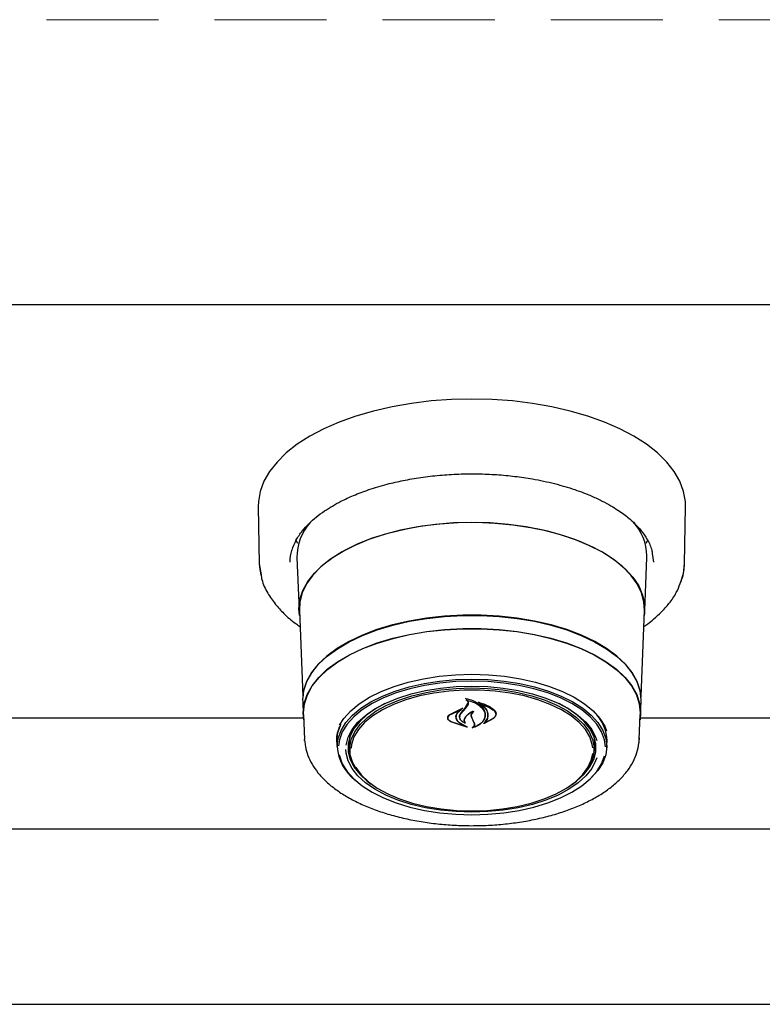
# Model space of a CAD drawing. Header units: inches. Extents: x 35 to 206, y 22 to 147.
# Tile 23 of 49: x 84.2 to 89.5, y 96.93 to 103.96. Entities that reach past the tile are written whole.
import ezdxf

# ---------------------------------------------------------------- set-up
doc = ezdxf.new("R2010")
doc.units = ezdxf.units.IN
doc.header["$LTSCALE"] = 16
doc.header["$MEASUREMENT"] = 0
doc.linetypes.add('HIDDEN', pattern=[0.075, 0.05, -0.025])
doc.layers.add('FORMAT', color=7, linetype='Continuous')

msp = doc.modelspace()

# ---------------------------------------------------------------- linework, layer by layer
at = {"color": 7, "linetype": 'Continuous', "lineweight": 25}
for p, q in [((61.6749, 101.9221), (99.6749, 101.9221)), ((85.8988, 100.4774), (85.9069, 100.0725)), ((88.9428, 100.0725), (88.951, 100.4774)), ((88.6007, 100.3474), (88.598, 100.3452)), ((86.1829, 100.2156), (86.1684, 100.2424)), ((88.6814, 100.2424), (88.6673, 100.2162)), ((86.1751, 100.1168), (86.1904, 99.7385)), ((88.6594, 99.7385), (88.6746, 100.1168)), ((88.6746, 100.1168), (88.6749, 100.1294)), ((88.713, 100.1447), (88.7224, 100.0837)), ((85.9069, 100.0725), (85.9197, 99.9937)), ((86.1926, 99.7381), (86.2173, 99.1259)), ((88.6325, 99.1259), (88.6572, 99.7381)), ((86.2166, 99.0896), (86.2203, 98.9961)), ((87.2667, 98.997), (87.3587, 99.0413)), ((87.3599, 99.0402), (87.3475, 99.0312)), ((87.3486, 99.0041), (87.3808, 99.0405)), ((87.3791, 99.0468), (87.3965, 99.0737)), ((87.3808, 99.0405), (87.3984, 99.0661)), ((87.3864, 99.1073), (87.3864, 99.0979)), ((87.3965, 99.0737), (87.3983, 99.0832)), ((87.4823, 99.0789), (87.4823, 99.0712)), ((88.6294, 98.9961), (88.6332, 99.0896)), ((86.2225, 98.9705), (81.8773, 98.9705)), ((86.2226, 98.9962), (86.2298, 98.8177)), ((87.2541, 98.9733), (87.2541, 98.9709)), ((87.2681, 98.9927), (87.346, 99.0302)), ((87.3113, 98.9795), (87.3113, 98.9868)), ((87.3473, 99.0292), (87.3194, 99.0046)), ((87.338, 98.9811), (87.338, 98.9788)), ((87.3475, 99.0296), (87.3475, 99.0348)), ((87.4306, 98.9582), (87.4216, 98.9778)), ((87.4325, 98.9575), (87.4236, 98.9761)), ((87.5796, 98.9696), (87.5115, 98.9307)), ((87.5185, 98.9905), (87.5185, 98.9935)), ((87.5951, 98.9977), (87.5951, 99.0015)), ((88.6199, 98.8177), (88.6271, 98.9962)), ((89.8977, 98.9705), (88.6273, 98.9705)), ((87.3898, 98.9066), (87.2746, 98.9441)), ((87.3815, 98.9105), (87.2759, 98.9441)), ((87.3382, 98.9359), (87.3824, 98.9115)), ((87.3396, 98.9369), (87.3907, 98.9076)), ((87.3738, 98.9372), (87.3738, 98.9374)), ((87.4422, 98.9349), (87.4306, 98.9582)), ((87.4442, 98.9353), (87.4325, 98.9575)), ((87.4442, 98.9258), (87.4442, 98.937)), ((87.5167, 98.9354), (87.5167, 98.9353)), ((87.5781, 98.9682), (87.5183, 98.9348)), ((86.5499, 98.7974), (86.5537, 98.8381)), ((88.6202, 98.8297), (88.6199, 98.8177)), ((86.2303, 98.8088), (86.2298, 98.8177)), ((86.4596, 98.8107), (86.4598, 98.8205)), ((86.4607, 98.7994), (86.4605, 98.8091)), ((86.4607, 98.7994), (86.4624, 98.7575)), ((86.5501, 98.7886), (86.5499, 98.7974)), ((86.5501, 98.7886), (86.552, 98.7402)), ((88.2978, 98.7402), (88.2997, 98.7886)), ((88.3874, 98.7575), (88.3891, 98.7994)), ((98.4418, 98.1772), (62.908, 98.1772)), ((62.8151, 96.9272), (98.5347, 96.9272))]:
    msp.add_line(p, q, dxfattribs=at)
at = {"color": 7, "linetype": 'Continuous', "lineweight": 25, "flags": 128}
for points in [[(88.951, 100.4774), (88.9498, 100.5163), (88.9369, 100.589), (88.9101, 100.6607), (88.8698, 100.7308), (88.8163, 100.7986), (88.7501, 100.8636), (88.6717, 100.9251), (88.582, 100.9826), (88.4817, 101.0356), (88.3718, 101.0835), (88.2532, 101.126), (88.127, 101.1626), (87.9945, 101.193), (87.8567, 101.217), (87.715, 101.2342), (87.5706, 101.2447), (87.4249, 101.2482), (87.2792, 101.2447), (87.1348, 101.2342), (86.9931, 101.217), (86.8553, 101.193), (86.7227, 101.1626), (86.5966, 101.126), (86.478, 101.0835), (86.3681, 101.0356), (86.2678, 100.9826), (86.178, 100.9251), (86.0997, 100.8636), (86.0335, 100.7986), (85.98, 100.7308), (85.9397, 100.6607), (85.9129, 100.589), (85.9, 100.5163), (85.8988, 100.4774)], [(86.1941, 99.7018), (86.1901, 99.7509), (86.1971, 99.8166), (86.218, 99.8814), (86.2526, 99.9448), (86.3005, 100.006), (86.3611, 100.0644), (86.4337, 100.1191), (86.5176, 100.1697), (86.6118, 100.2156), (86.7152, 100.2561), (86.8266, 100.291), (86.9448, 100.3197), (87.0684, 100.342), (87.1961, 100.3576), (87.3264, 100.3663), (87.4578, 100.3681), (87.5888, 100.3628), (87.7179, 100.3507), (87.8438, 100.3317), (87.9648, 100.3061), (88.0798, 100.2743), (88.1874, 100.2365), (88.2863, 100.1933), (88.3754, 100.145), (88.4538, 100.0922), (88.5205, 100.0356), (88.5748, 99.9758), (88.6161, 99.9134), (88.6439, 99.8491), (88.6579, 99.7838), (88.6579, 99.7181), (88.6557, 99.7018)], [(87.4249, 100.3668), (87.2939, 100.3633), (87.1643, 100.3529), (87.0378, 100.3356), (86.9156, 100.3117), (86.7992, 100.2815), (86.6898, 100.2452), (86.5888, 100.2033), (86.4973, 100.1563), (86.4163, 100.1047), (86.3467, 100.0491), (86.2893, 99.9901), (86.2448, 99.9284), (86.2137, 99.8647), (86.1963, 99.7997), (86.1926, 99.7381)], [(88.6572, 99.7381), (88.6535, 99.7997), (88.6361, 99.8647), (88.6049, 99.9284), (88.5604, 99.9901), (88.5031, 100.0491), (88.4335, 100.1047), (88.3525, 100.1563), (88.2609, 100.2033), (88.1599, 100.2452), (88.0506, 100.2815), (87.9342, 100.3117), (87.812, 100.3356), (87.6854, 100.3529), (87.5559, 100.3633), (87.4249, 100.3668)], [(85.9069, 100.0725), (85.9083, 100.0468), (85.9172, 99.9917)], [(88.9156, 99.9367), (88.9352, 100.0036), (88.9428, 100.0725)], [(88.6332, 99.0896), (88.6335, 99.1018), (88.6264, 99.1672), (88.6052, 99.2317), (88.5702, 99.2948), (88.5217, 99.3555), (88.4605, 99.4134), (88.387, 99.4675), (88.3023, 99.5174), (88.2073, 99.5624), (88.1031, 99.602), (87.991, 99.6357), (87.8722, 99.6632), (87.7482, 99.6841), (87.6204, 99.6981), (87.4903, 99.7052), (87.3595, 99.7052), (87.2294, 99.6981), (87.1016, 99.6841), (86.9775, 99.6632), (86.8588, 99.6357), (86.7467, 99.602), (86.6425, 99.5624), (86.5475, 99.5174), (86.4628, 99.4675), (86.3893, 99.4134), (86.328, 99.3555), (86.2796, 99.2948), (86.2446, 99.2317), (86.2234, 99.1672), (86.2163, 99.1018), (86.2166, 99.0896)], [(86.2189, 99.1154), (86.2256, 99.1662), (86.2467, 99.2307), (86.2817, 99.2936), (86.33, 99.3543), (86.3912, 99.412), (86.4645, 99.466), (86.5491, 99.5158), (86.6439, 99.5607), (86.7479, 99.6002), (86.8598, 99.6339), (86.9784, 99.6613), (87.1022, 99.6822), (87.2297, 99.6962), (87.3596, 99.7033), (87.4902, 99.7033), (87.6201, 99.6962), (87.7476, 99.6822), (87.8714, 99.6613), (87.99, 99.6339), (88.1019, 99.6002), (88.2059, 99.5607), (88.3007, 99.5158), (88.3853, 99.466), (88.4586, 99.412), (88.5197, 99.3543), (88.5681, 99.2936), (88.603, 99.2307), (88.6242, 99.1662), (88.6307, 99.119)], [(86.2241, 98.959), (86.2201, 99.0083), (86.2272, 99.0734), (86.2483, 99.1378), (86.2832, 99.2006), (86.3314, 99.2612), (86.3925, 99.3189), (86.4658, 99.3728), (86.5502, 99.4226), (86.6449, 99.4674), (86.7488, 99.5069), (86.8606, 99.5405), (86.9789, 99.5679), (87.1026, 99.5887), (87.23, 99.6027), (87.3597, 99.6098), (87.4901, 99.6098), (87.6198, 99.6027), (87.7472, 99.5887), (87.8708, 99.5679), (87.9892, 99.5405), (88.101, 99.5069), (88.2049, 99.4674), (88.2996, 99.4226), (88.384, 99.3728), (88.4572, 99.3189), (88.5183, 99.2612), (88.5666, 99.2006), (88.6015, 99.1378), (88.6226, 99.0734), (88.6297, 99.0083), (88.6256, 98.959)], [(86.2226, 98.9962), (86.2224, 99.0083), (86.2294, 99.0733), (86.2505, 99.1375), (86.2853, 99.2003), (86.3335, 99.2607), (86.3945, 99.3183), (86.4676, 99.3721), (86.5519, 99.4218), (86.6464, 99.4665), (86.7501, 99.5059), (86.8616, 99.5395), (86.9798, 99.5668), (87.1032, 99.5876), (87.2303, 99.6016), (87.3598, 99.6087), (87.49, 99.6087), (87.6194, 99.6016), (87.7466, 99.5876), (87.87, 99.5668), (87.9881, 99.5395), (88.0997, 99.5059), (88.2034, 99.4665), (88.2979, 99.4218), (88.3822, 99.3721), (88.4553, 99.3183), (88.5162, 99.2607), (88.5644, 99.2003), (88.5993, 99.1375), (88.6203, 99.0733), (88.6274, 99.0083), (88.6271, 98.9962)], [(86.4804, 98.9197), (86.5115, 98.9682), (86.5599, 99.022), (86.6209, 99.0724), (86.6937, 99.1189), (86.7771, 99.1606), (86.87, 99.1969), (86.9709, 99.2275), (87.0785, 99.2517), (87.1911, 99.2692), (87.3071, 99.2798), (87.4249, 99.2834), (87.5426, 99.2798), (87.6587, 99.2692), (87.7713, 99.2517), (87.8789, 99.2275), (87.9798, 99.1969), (88.0727, 99.1606), (88.1561, 99.1189), (88.2288, 99.0724), (88.2899, 99.022), (88.3383, 98.9682), (88.3734, 98.9119), (88.3869, 98.8797)], [(86.4622, 98.7672), (86.4692, 98.8252), (86.4902, 98.8824), (86.5247, 98.9379), (86.5725, 98.9909), (86.6326, 99.0406), (86.7043, 99.0864), (86.7865, 99.1275), (86.878, 99.1633), (86.9775, 99.1934), (87.0835, 99.2172), (87.1945, 99.2345), (87.3088, 99.245), (87.4249, 99.2485), (87.5409, 99.245), (87.6553, 99.2345), (87.7663, 99.2172), (87.8723, 99.1934), (87.9718, 99.1633), (88.0633, 99.1275), (88.1455, 99.0864), (88.2172, 99.0406), (88.2773, 98.9909), (88.325, 98.9379), (88.3596, 98.8824), (88.3806, 98.8252), (88.3876, 98.7672), (88.3806, 98.7091), (88.3596, 98.652), (88.325, 98.5965), (88.2773, 98.5435), (88.2577, 98.5257)], [(87.4249, 99.234), (87.31, 99.2306), (87.1968, 99.2202), (87.0869, 99.2031), (86.9819, 99.1794), (86.8834, 99.1497), (86.7928, 99.1142), (86.7115, 99.0735), (86.6405, 99.0282), (86.5809, 98.9789), (86.5337, 98.9265), (86.4995, 98.8715), (86.4787, 98.8149), (86.4723, 98.7735)], [(86.5271, 98.7771), (86.5271, 98.7771), (86.5413, 98.8331), (86.5694, 98.8878), (86.6109, 98.9403), (86.6654, 98.9898), (86.7318, 99.0355), (86.8091, 99.0767), (86.8961, 99.1127), (86.9915, 99.1429), (87.0937, 99.167), (87.2012, 99.1845), (87.3121, 99.195), (87.4249, 99.1986)], [(86.6614, 98.5373), (86.6508, 98.5471), (86.6056, 98.5983), (86.5737, 98.6519), (86.5559, 98.7071), (86.5523, 98.763), (86.563, 98.8187), (86.5879, 98.8732), (86.6266, 98.9257), (86.6783, 98.9753), (86.7423, 99.0212), (86.8175, 99.0626), (86.9027, 99.0989), (86.9965, 99.1294), (87.0973, 99.1537), (87.2034, 99.1713), (87.3132, 99.182), (87.4249, 99.1856)], [(88.3779, 98.7654), (88.3711, 98.8149), (88.3503, 98.8715), (88.3161, 98.9265), (88.2688, 98.9789), (88.2093, 99.0282), (88.1383, 99.0735), (88.0569, 99.1142), (87.9663, 99.1497), (87.8678, 99.1794), (87.7629, 99.2031), (87.653, 99.2202), (87.5398, 99.2306), (87.4249, 99.234)], [(87.4249, 99.1986), (87.5376, 99.195), (87.6486, 99.1845), (87.756, 99.167), (87.8582, 99.1429), (87.9536, 99.1127), (88.0407, 99.0767), (88.118, 99.0355), (88.1844, 98.9898), (88.2388, 98.9403), (88.2804, 98.8878), (88.3085, 98.8331), (88.3161, 98.8101)], [(87.4249, 99.1856), (87.5365, 99.182), (87.6463, 99.1713), (87.7525, 99.1537), (87.8533, 99.1294), (87.9471, 99.0989), (88.0323, 99.0626), (88.1075, 99.0212), (88.1715, 98.9753), (88.2232, 98.9257), (88.2618, 98.8732), (88.2867, 98.8187), (88.2975, 98.763), (88.2939, 98.7071), (88.276, 98.6519), (88.2442, 98.5983), (88.1989, 98.5471), (88.1884, 98.5373)], [(88.2878, 98.759), (88.2847, 98.7808), (88.2671, 98.8355), (88.2356, 98.8885), (88.1908, 98.9392), (88.1334, 98.9865), (88.0644, 99.0298), (87.9848, 99.0683), (87.8961, 99.1014), (87.7997, 99.1285), (87.6971, 99.1493), (87.59, 99.1633), (87.4802, 99.1704), (87.3695, 99.1704), (87.2598, 99.1633), (87.1527, 99.1493), (87.0501, 99.1285), (86.9536, 99.1014), (86.8649, 99.0683), (86.7854, 99.0298), (86.7164, 98.9865), (86.659, 98.9392), (86.6142, 98.8885), (86.5827, 98.8355), (86.565, 98.7808), (86.5617, 98.7558)], [(86.8022, 99.0734), (86.7425, 99.0408), (86.6771, 98.9958), (86.6235, 98.9471), (86.5826, 98.8954), (86.5549, 98.8415), (86.541, 98.7863), (86.541, 98.7307), (86.5549, 98.6755), (86.5826, 98.6217), (86.6235, 98.57), (86.6771, 98.5212), (86.7061, 98.4998)], [(88.1437, 98.4998), (88.1727, 98.5212), (88.2262, 98.57), (88.2672, 98.6217), (88.2948, 98.6755), (88.3088, 98.7307), (88.3088, 98.7863), (88.2948, 98.8415), (88.2672, 98.8954), (88.2262, 98.9471), (88.1727, 98.9958), (88.1073, 99.0408), (88.0476, 99.0734)], [(86.4605, 98.8091), (86.4675, 98.8672), (86.4854, 98.918)], [(88.2961, 98.8381), (88.2999, 98.7974), (88.2997, 98.7886)], [(86.5412, 98.7878), (86.5479, 98.7438), (86.553, 98.7261)], [(88.2967, 98.7261), (88.3019, 98.7438), (88.3086, 98.7878)], [(86.4767, 98.7088), (86.4787, 98.7), (86.4995, 98.6434), (86.5337, 98.5885), (86.5809, 98.536), (86.6405, 98.4868), (86.7115, 98.4415), (86.7928, 98.4008), (86.8834, 98.3653), (86.9819, 98.3355), (87.0869, 98.3119), (87.1968, 98.2948), (87.31, 98.2844), (87.4249, 98.2809), (87.5398, 98.2844), (87.653, 98.2948), (87.7629, 98.3119), (87.8678, 98.3355), (87.9663, 98.3653), (88.0569, 98.4008), (88.1383, 98.4415), (88.2093, 98.4868), (88.2688, 98.536), (88.3161, 98.5885), (88.3503, 98.6434), (88.371, 98.6998)], [(88.316, 98.6874), (88.3085, 98.6645), (88.2804, 98.6098), (88.2388, 98.5573), (88.1844, 98.5078), (88.118, 98.4621), (88.0407, 98.4209), (87.9536, 98.3849), (87.8582, 98.3547), (87.756, 98.3306), (87.6486, 98.3132), (87.5376, 98.3026), (87.4249, 98.299), (87.3121, 98.3026), (87.2012, 98.3132), (87.0937, 98.3306), (86.9915, 98.3547), (86.8961, 98.3849), (86.8091, 98.4209), (86.7318, 98.4621), (86.6654, 98.5078), (86.6109, 98.5573), (86.5694, 98.6098), (86.5413, 98.6645), (86.5271, 98.7206), (86.5254, 98.746)], [(87.4249, 98.3075), (87.5354, 98.311), (87.644, 98.3216), (87.7491, 98.339), (87.8488, 98.363), (87.9416, 98.3932), (88.0258, 98.4291), (88.1003, 98.4701), (88.1636, 98.5155), (88.2148, 98.5645), (88.253, 98.6165), (88.2776, 98.6704), (88.2876, 98.7178)], [(86.5947, 98.6199), (86.5968, 98.6165), (86.635, 98.5645), (86.6862, 98.5155), (86.7495, 98.4701), (86.8239, 98.4291), (86.9082, 98.3932), (87.001, 98.363), (87.1007, 98.339), (87.2058, 98.3216), (87.3144, 98.311), (87.4249, 98.3075)]]:
    msp.add_lwpolyline(points, dxfattribs=at)
at = {"color": 7, "linetype": 'Continuous', "lineweight": 25}
for centre, radius, start, end in [((86.5498, 100.1193), 0.3746, 138.54183, 180.38011), ((88.2949, 100.1169), 0.3802, 1.87807, 41.98728), ((84.5818, 101.3606), 3.6302, 319.61207, 320.40344), ((88.0945, 98.8011), 0.2946, 359.66019, 46.90003), ((88.1182, 98.8087), 0.2715, 354.11026, 39.33868), ((86.7934, 98.7897), 0.332, 183.88649, 232.67515)]:
    msp.add_arc(centre, radius, start, end, dxfattribs=at)
for points, knots in [([(86.1404, 100.1689), (86.1493, 100.1934), (86.1661, 100.2395), (86.2096, 100.3034), (86.2733, 100.374), (86.3629, 100.4465), (86.474, 100.5118), (86.582, 100.562), (86.6918, 100.6037), (86.8109, 100.6393), (86.9353, 100.6679), (87.0605, 100.6896), (87.1939, 100.7052), (87.3308, 100.7137), (87.4672, 100.715), (87.6013, 100.7094), (87.7317, 100.6972), (87.8708, 100.6767), (88.0153, 100.646), (88.1574, 100.6043), (88.2698, 100.5612), (88.3544, 100.5215), (88.4162, 100.4879), (88.4671, 100.4563), (88.5098, 100.4263), (88.5504, 100.3942), (88.5934, 100.3551), (88.6393, 100.3046), (88.6808, 100.2419), (88.7078, 100.1871), (88.712, 100.1532), (88.713, 100.1447)], [0, 0, 0, 0, 0.04237, 0.079883, 0.111886, 0.167881, 0.216266, 0.248876, 0.285468, 0.326042, 0.359095, 0.394389, 0.431301, 0.467878, 0.503976, 0.539591, 0.574723, 0.609371, 0.654798, 0.699325, 0.740282, 0.767551, 0.791857, 0.813203, 0.832556, 0.85076, 0.875177, 0.905781, 0.942548, 0.985461, 1, 1, 1, 1]), ([(86.1273, 100.0837), (86.1278, 100.1117), (86.1283, 100.14), (86.1402, 100.1685), (86.1404, 100.1689)], [0, 0, 0, 0, 0.985515, 1, 1, 1, 1]), ([(88.9119, 99.9304), (88.9166, 99.9407), (88.9378, 99.9871), (88.9406, 100.0351), (88.9428, 100.0725)], [0, 0, 0, 0, 0.222204, 1, 1, 1, 1]), ([(85.9197, 99.9937), (85.9212, 99.9822), (85.9272, 99.9372), (85.9629, 99.866), (86.0167, 99.7854), (86.0841, 99.7132), (86.1429, 99.6604), (86.1869, 99.6313), (86.1972, 99.6245)], [0, 0, 0, 0, 0.083425, 0.326632, 0.538254, 0.718944, 0.93445, 1, 1, 1, 1]), ([(88.6526, 99.6234), (88.6623, 99.6302), (88.6877, 99.6478), (88.7297, 99.6818), (88.782, 99.7294), (88.8373, 99.792), (88.8852, 99.8602), (88.9037, 99.9089), (88.9119, 99.9304)], [0, 0, 0, 0, 0.076649, 0.198282, 0.360641, 0.563843, 0.807999, 1, 1, 1, 1]), ([(87.3787, 99.1098), (87.3786, 99.1098), (87.3785, 99.1099), (87.3783, 99.1102), (87.3783, 99.1104), (87.3784, 99.1106), (87.3786, 99.1108), (87.3789, 99.111), (87.3792, 99.111), (87.3794, 99.111), (87.3795, 99.111), (87.3796, 99.111)], [0, 0, 0, 0, 0.122958, 0.245848, 0.370364, 0.495902, 0.620786, 0.743612, 0.86394, 0.982468, 1, 1, 1, 1]), ([(87.3864, 99.1049), (87.3863, 99.105), (87.3844, 99.107), (87.3815, 99.1084), (87.3787, 99.1098)], [0, 0, 0, 0, 0.049887, 1, 1, 1, 1]), ([(87.3796, 99.111), (87.3978, 99.1064), (87.4362, 99.0967), (87.4826, 99.0683), (87.5052, 99.0422), (87.5124, 99.0274), (87.5133, 99.0255)], [0, 0, 0, 0, 0.296384, 0.623257, 0.953009, 1, 1, 1, 1]), ([(87.3587, 99.0413), (87.3589, 99.0414), (87.3591, 99.0414), (87.3594, 99.0414), (87.3597, 99.0413), (87.36, 99.0412), (87.3602, 99.041), (87.3602, 99.0408), (87.3602, 99.0405), (87.3601, 99.0404), (87.3599, 99.0403), (87.3599, 99.0402)], [0, 0, 0, 0, 0.113231, 0.226474, 0.339585, 0.453555, 0.569121, 0.686353, 0.8046, 0.922734, 1, 1, 1, 1]), ([(87.3877, 99.0985), (87.3876, 99.0985), (87.3873, 99.0985), (87.387, 99.0985), (87.3867, 99.0984), (87.3865, 99.0982), (87.3864, 99.098), (87.3863, 99.0978), (87.3864, 99.0976), (87.3866, 99.0975), (87.3866, 99.0975)], [0, 0, 0, 0, 0.125682, 0.251371, 0.377027, 0.503505, 0.631368, 0.760594, 0.890567, 1, 1, 1, 1]), ([(87.3984, 99.0661), (87.3996, 99.0696), (87.4018, 99.0767), (87.3978, 99.0875), (87.3914, 99.0942), (87.387, 99.0972), (87.3866, 99.0975)], [0, 0, 0, 0, 0.322031, 0.64419, 0.966616, 1, 1, 1, 1]), ([(87.3877, 99.0985), (87.4059, 99.0935), (87.4436, 99.0833), (87.4881, 99.0555), (87.5037, 99.032), (87.5114, 99.0205)], [0, 0, 0, 0, 0.321882, 0.666054, 1, 1, 1, 1]), ([(87.4702, 99.0835), (87.4702, 99.0836), (87.47, 99.0837), (87.4699, 99.0839), (87.4698, 99.0841), (87.4699, 99.0843), (87.4701, 99.0845), (87.4704, 99.0847), (87.4708, 99.0847), (87.471, 99.0847), (87.4712, 99.0847), (87.4713, 99.0847)], [0, 0, 0, 0, 0.1174, 0.234738, 0.353577, 0.473635, 0.593524, 0.711905, 0.828134, 0.942556, 1, 1, 1, 1]), ([(87.5376, 98.975), (87.5386, 98.9881), (87.5407, 99.0143), (87.5171, 99.052), (87.4891, 99.0737), (87.4716, 99.0828), (87.4702, 99.0835)], [0, 0, 0, 0, 0.324347, 0.648697, 0.972588, 1, 1, 1, 1]), ([(87.4713, 99.0847), (87.4973, 99.0759), (87.5382, 99.0621), (87.5686, 99.0407), (87.5796, 99.0329)], [0, 0, 0, 0, 0.6359906, 1, 1, 1, 1]), ([(87.4837, 99.0718), (87.4836, 99.0718), (87.4834, 99.0719), (87.4831, 99.0719), (87.4828, 99.0718), (87.4825, 99.0717), (87.4823, 99.0715), (87.4823, 99.0713), (87.4823, 99.071), (87.4824, 99.0709), (87.4826, 99.0708), (87.4826, 99.0708)], [0, 0, 0, 0, 0.116355, 0.232718, 0.349012, 0.465942, 0.584001, 0.703207, 0.823076, 0.942819, 1, 1, 1, 1]), ([(87.5396, 98.9727), (87.5406, 98.9852), (87.5425, 99.0102), (87.5208, 99.045), (87.4947, 99.0626), (87.4826, 99.0708)], [0, 0, 0, 0, 0.348804, 0.697654, 1, 1, 1, 1]), ([(87.4837, 99.0718), (87.509, 99.0627), (87.5442, 99.0501), (87.5706, 99.0318), (87.5781, 99.0267)], [0, 0, 0, 0, 0.7187578, 1, 1, 1, 1]), ([(87.2746, 98.9441), (87.2699, 98.947), (87.2603, 98.9529), (87.2526, 98.9647), (87.2513, 98.9771), (87.2561, 98.9885), (87.2634, 98.9943), (87.2667, 98.997)], [0, 0, 0, 0, 0.2063167, 0.4125826, 0.6199701, 0.8275691, 1, 1, 1, 1]), ([(87.2759, 98.9441), (87.2713, 98.9468), (87.262, 98.9521), (87.2546, 98.9629), (87.2533, 98.9742), (87.2579, 98.9847), (87.2649, 98.9901), (87.2681, 98.9927)], [0, 0, 0, 0, 0.205659, 0.411397, 0.617777, 0.824282, 1, 1, 1, 1]), ([(87.3194, 99.0046), (87.3152, 98.9977), (87.3097, 98.9887), (87.3094, 98.9793), (87.3093, 98.9772)], [0, 0, 0, 0, 0.775744, 1, 1, 1, 1]), ([(87.3093, 98.9772), (87.3104, 98.9707), (87.3125, 98.9576), (87.3256, 98.9439), (87.3356, 98.9375), (87.3382, 98.9359)], [0, 0, 0, 0, 0.427058, 0.854256, 1, 1, 1, 1]), ([(87.3212, 99.0078), (87.3171, 99.0006), (87.3117, 98.9914), (87.3113, 98.9817), (87.3113, 98.9795)], [0, 0, 0, 0, 0.779129, 1, 1, 1, 1]), ([(87.3113, 98.9795), (87.3123, 98.9728), (87.3145, 98.9593), (87.3273, 98.9451), (87.3371, 98.9385), (87.3396, 98.9369)], [0, 0, 0, 0, 0.429095, 0.858259, 1, 1, 1, 1]), ([(87.3771, 98.9332), (87.37, 98.9367), (87.3549, 98.9442), (87.3401, 98.9608), (87.3343, 98.9801), (87.338, 98.9966), (87.3446, 99.0054), (87.3469, 99.0084)], [0, 0, 0, 0, 0.199029, 0.425617, 0.654006, 0.8841, 1, 1, 1, 1]), ([(87.3722, 98.9368), (87.3657, 98.9404), (87.3519, 98.9481), (87.3397, 98.9642), (87.3365, 98.9824), (87.3417, 98.9959), (87.3474, 99.0027), (87.3486, 99.0041)], [0, 0, 0, 0, 0.211272, 0.452056, 0.6939, 0.936584, 1, 1, 1, 1]), ([(87.3473, 99.0292), (87.3473, 99.0293), (87.3475, 99.0294), (87.3475, 99.0296), (87.3475, 99.0298), (87.3474, 99.03), (87.3471, 99.0302), (87.3468, 99.0303), (87.3465, 99.0303), (87.3462, 99.0303), (87.3461, 99.0302), (87.346, 99.0302)], [0, 0, 0, 0, 0.118329, 0.236631, 0.355578, 0.474929, 0.59401, 0.712266, 0.829512, 0.946013, 1, 1, 1, 1]), ([(87.3763, 98.9763), (87.3731, 98.9711), (87.3667, 98.9609), (87.3681, 98.9472), (87.3724, 98.9398), (87.3737, 98.9374)], [0, 0, 0, 0, 0.407828, 0.815767, 1, 1, 1, 1]), ([(87.3781, 98.9778), (87.3749, 98.9725), (87.3687, 98.9619), (87.3702, 98.9464), (87.3761, 98.9376), (87.3786, 98.9339)], [0, 0, 0, 0, 0.368991, 0.737957, 1, 1, 1, 1]), ([(87.4375, 99.0179), (87.4237, 99.0114), (87.3986, 98.9998), (87.3831, 98.9835), (87.3763, 98.9763)], [0, 0, 0, 0, 0.554435, 1, 1, 1, 1]), ([(87.4298, 99.0171), (87.4165, 99.0097), (87.3957, 98.9982), (87.3827, 98.9831), (87.3781, 98.9778)], [0, 0, 0, 0, 0.641489, 1, 1, 1, 1]), ([(87.4216, 98.9778), (87.4205, 98.9838), (87.4183, 98.9958), (87.4249, 99.0089), (87.4304, 99.0153), (87.4313, 99.0163)], [0, 0, 0, 0, 0.456278, 0.9125348, 1, 1, 1, 1]), ([(87.4236, 98.9761), (87.4225, 98.9816), (87.4204, 98.9927), (87.4276, 99.0069), (87.4359, 99.0143), (87.4389, 99.017)], [0, 0, 0, 0, 0.3877038, 0.7755086, 1, 1, 1, 1]), ([(87.5179, 98.9741), (87.5128, 98.9628), (87.5028, 98.9403), (87.469, 98.9145), (87.4404, 98.9042), (87.4279, 98.8997)], [0, 0, 0, 0, 0.359986, 0.720088, 1, 1, 1, 1]), ([(87.4313, 99.0163), (87.4313, 99.0164), (87.4314, 99.0165), (87.4314, 99.0167), (87.4313, 99.0169), (87.4311, 99.0171), (87.4308, 99.0172), (87.4305, 99.0173), (87.4301, 99.0172), (87.4299, 99.0172), (87.4298, 99.0171)], [0, 0, 0, 0, 0.125277, 0.25053, 0.376217, 0.501413, 0.625215, 0.747359, 0.868327, 1, 1, 1, 1]), ([(87.5159, 98.9723), (87.511, 98.9617), (87.501, 98.9406), (87.4699, 98.918), (87.4454, 98.9086), (87.4363, 98.9051)], [0, 0, 0, 0, 0.384901, 0.76993, 1, 1, 1, 1]), ([(87.4375, 99.0179), (87.4376, 99.0179), (87.4378, 99.0179), (87.4382, 99.018), (87.4385, 99.0179), (87.4388, 99.0178), (87.439, 99.0176), (87.4391, 99.0174), (87.4391, 99.0172), (87.439, 99.0171), (87.4389, 99.017), (87.4389, 99.017)], [0, 0, 0, 0, 0.119189, 0.238395, 0.35727, 0.476272, 0.595953, 0.716576, 0.837999, 0.959726, 1, 1, 1, 1]), ([(87.5101, 98.9316), (87.5187, 98.9407), (87.5315, 98.9543), (87.5361, 98.9699), (87.5376, 98.975)], [0, 0, 0, 0, 0.670266, 1, 1, 1, 1]), ([(87.5114, 99.0205), (87.5154, 99.0086), (87.5208, 98.9925), (87.5169, 98.9765), (87.5159, 98.9723)], [0, 0, 0, 0, 0.736127, 1, 1, 1, 1]), ([(87.5133, 99.0255), (87.5173, 99.0128), (87.5228, 98.9956), (87.5189, 98.9785), (87.5179, 98.9741)], [0, 0, 0, 0, 0.73988, 1, 1, 1, 1]), ([(87.5169, 98.9356), (87.5247, 98.9447), (87.5349, 98.9566), (87.5387, 98.9697), (87.5396, 98.9727)], [0, 0, 0, 0, 0.76638, 1, 1, 1, 1]), ([(87.5781, 99.0267), (87.5829, 99.0223), (87.5925, 99.0136), (87.5964, 98.9978), (87.5925, 98.9818), (87.5829, 98.9727), (87.5781, 98.9682)], [0, 0, 0, 0, 0.249256, 0.498559, 0.748955, 1, 1, 1, 1]), ([(87.5796, 99.0329), (87.5846, 99.0282), (87.5944, 99.0187), (87.5985, 99.0016), (87.5944, 98.9843), (87.5845, 98.9745), (87.5796, 98.9696)], [0, 0, 0, 0, 0.2496946, 0.4993066, 0.7508209, 1, 1, 1, 1]), ([(86.4596, 98.8114), (86.4599, 98.8202), (86.461, 98.8467), (86.4694, 98.8854), (86.4847, 98.9148), (86.4909, 98.9269)], [0, 0, 0, 0, 0.229318, 0.68553, 1, 1, 1, 1]), ([(87.3722, 98.9368), (87.3723, 98.9367), (87.3725, 98.9367), (87.3728, 98.9366), (87.3732, 98.9367), (87.3735, 98.9368), (87.3737, 98.9369), (87.3738, 98.9371), (87.3738, 98.9373), (87.3738, 98.9374), (87.3737, 98.9374)], [0, 0, 0, 0, 0.128671, 0.257359, 0.385695, 0.513899, 0.642393, 0.771469, 0.901171, 1, 1, 1, 1]), ([(87.3786, 98.9339), (87.3786, 98.9339), (87.3787, 98.9337), (87.3787, 98.9335), (87.3785, 98.9333), (87.3783, 98.9332), (87.378, 98.9331), (87.3777, 98.933), (87.3774, 98.9331), (87.3772, 98.9331), (87.3771, 98.9332)], [0, 0, 0, 0, 0.130327, 0.260648, 0.391015, 0.52077, 0.649482, 0.777186, 0.904362, 1, 1, 1, 1]), ([(87.3907, 98.9076), (87.3908, 98.9076), (87.3909, 98.9075), (87.3911, 98.9073), (87.3911, 98.9071), (87.3909, 98.9069), (87.3907, 98.9067), (87.3904, 98.9066), (87.3901, 98.9066), (87.3899, 98.9066), (87.3898, 98.9066)], [0, 0, 0, 0, 0.125303, 0.250585, 0.376363, 0.502348, 0.627958, 0.752778, 0.876747, 1, 1, 1, 1]), ([(87.4279, 98.8997), (87.4278, 98.8997), (87.4276, 98.8997), (87.4272, 98.8997), (87.4269, 98.8998), (87.4267, 98.8999), (87.4265, 98.9001), (87.4264, 98.9003), (87.4265, 98.9005), (87.4266, 98.9006), (87.4267, 98.9007), (87.4268, 98.9007)], [0, 0, 0, 0, 0.11853, 0.237069, 0.355476, 0.47419, 0.593593, 0.71377, 0.83447, 0.955209, 1, 1, 1, 1]), ([(87.4268, 98.9007), (87.4296, 98.9026), (87.4367, 98.9074), (87.4435, 98.9173), (87.4449, 98.9273), (87.4429, 98.933), (87.4422, 98.9349)], [0, 0, 0, 0, 0.205998, 0.524653, 0.8451, 1, 1, 1, 1]), ([(87.435, 98.906), (87.4376, 98.9085), (87.4438, 98.9144), (87.4473, 98.9248), (87.4451, 98.932), (87.4442, 98.9353)], [0, 0, 0, 0, 0.292797, 0.676008, 1, 1, 1, 1]), ([(87.5115, 98.9307), (87.5114, 98.9307), (87.5112, 98.9306), (87.5108, 98.9306), (87.5105, 98.9307), (87.5102, 98.9308), (87.51, 98.9309), (87.5099, 98.9311), (87.51, 98.9314), (87.5101, 98.9315), (87.5101, 98.9316)], [0, 0, 0, 0, 0.122784, 0.245592, 0.367887, 0.490065, 0.612785, 0.736474, 0.861145, 1, 1, 1, 1]), ([(87.5169, 98.9356), (87.5168, 98.9355), (87.5167, 98.9354), (87.5167, 98.9352), (87.5168, 98.935), (87.517, 98.9348), (87.5173, 98.9347), (87.5176, 98.9347), (87.518, 98.9347), (87.5182, 98.9348), (87.5183, 98.9348)], [0, 0, 0, 0, 0.12555, 0.251096, 0.376667, 0.501883, 0.626495, 0.750523, 0.874242, 1, 1, 1, 1]), ([(86.2319, 98.8074), (86.2327, 98.794), (86.2348, 98.7587), (86.2522, 98.7025), (86.282, 98.6399), (86.3241, 98.5795), (86.3777, 98.5216), (86.4426, 98.467), (86.518, 98.4162), (86.6031, 98.3699), (86.6967, 98.3286), (86.7977, 98.2927), (86.9051, 98.2624), (87.0177, 98.2381), (87.1343, 98.2198), (87.2539, 98.2077), (87.3752, 98.2019), (87.497, 98.2025), (87.618, 98.2094), (87.737, 98.2227), (87.8529, 98.2421), (87.9645, 98.2675), (88.0706, 98.2987), (88.1703, 98.3356), (88.2625, 98.3778), (88.3462, 98.4251), (88.4206, 98.4772), (88.4846, 98.5337), (88.5373, 98.5942), (88.5779, 98.6579), (88.6053, 98.7238), (88.6181, 98.7794), (88.6193, 98.8126), (88.6197, 98.8233)], [0, 0, 0, 0, 0.019261, 0.050507, 0.082057, 0.114209, 0.147027, 0.180369, 0.214012, 0.247764, 0.281491, 0.315152, 0.348741, 0.382266, 0.415738, 0.449172, 0.482582, 0.515983, 0.549388, 0.582806, 0.616253, 0.649743, 0.683292, 0.716918, 0.750634, 0.784451, 0.818362, 0.852315, 0.886154, 0.919652, 0.952543, 0.984685, 1, 1, 1, 1])]:
    msp.add_open_spline(points, degree=3, knots=knots, dxfattribs=at)
at = {"layer": 'FORMAT', "linetype": 'HIDDEN', "lineweight": 18}
msp.add_line((146.3876, 103.9562), (42.2357, 103.9562), dxfattribs=at)

doc.saveas('drawing.dxf')
